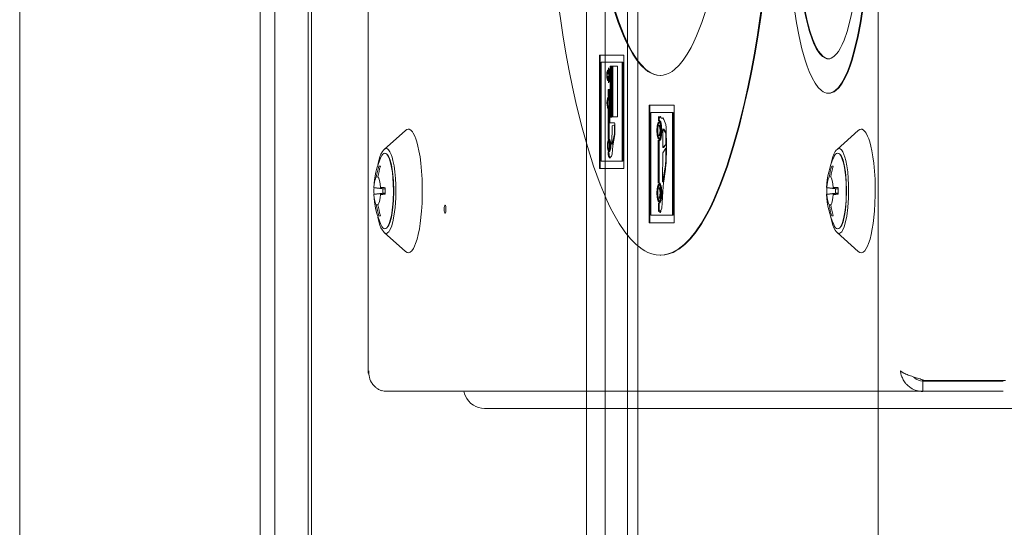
# Model space of a CAD drawing. Header units: millimetres. Extents: x -47038 to 86296, y -75637 to 48966.
# Tile 190 of 256: x -32468 to -32324, y 30175 to 30249. Entities that reach past the tile are written whole.
import ezdxf

# ---------------------------------------------------------------- set-up
doc = ezdxf.new("R2010")
doc.units = ezdxf.units.MM
doc.layers.add('00 - nowa technologia myjni_Nr_pióra__95', color=7, linetype='Continuous', lineweight=20, true_color=0x7c7c7c)
doc.layers.add('XREF', color=8, linetype='Continuous', lineweight=9)

# ---------------------------------------------------------------- blocks, each defined once
blk = doc.blocks.new('parter 2025.10.15')
at = {"layer": '00 - nowa technologia myjni_Nr_pióra__95', "color": 8, "linetype": 'Continuous', "lineweight": 5}
for p, q in [((603.532, 2583.576), (603.532, 2388.576)), ((607.532, 2583.576), (607.532, 2388.576)), ((599.282, 2542.286), (599.282, 2467.27)), ((602.782, 2542.286), (602.782, 2467.27)), ((602.997, 2542.286), (602.997, 2467.27)), ((603.482, 2542.286), (603.482, 2467.27)), ((607.807, 2542.286), (607.807, 2467.27)), ((608.132, 2542.286), (608.132, 2467.27)), ((608.282, 2542.286), (608.282, 2467.27)), ((611.782, 2542.286), (611.782, 2467.27)), ((604.357, 2518.474), (604.357, 2475.532)), ((608.077, 2480.145), (607.724, 2480.145)), ((607.724, 2480.145), (607.724, 2478.493)), ((607.733, 2480.145), (607.733, 2478.493)), ((608.077, 2478.493), (608.077, 2480.145)), ((607.75, 2480.041), (607.75, 2478.6)), ((608.054, 2480.041), (607.75, 2480.041)), ((607.853, 2479.959), (607.853, 2479.936)), ((607.881, 2479.985), (607.901, 2479.985)), ((607.881, 2479.243), (607.881, 2479.985)), ((607.89, 2479.243), (607.89, 2479.985)), ((607.901, 2479.985), (607.901, 2479.243)), ((607.91, 2479.985), (607.984, 2479.985)), ((607.91, 2479.244), (607.91, 2479.985)), ((607.919, 2479.244), (607.919, 2479.985)), ((607.984, 2479.985), (607.984, 2479.244)), ((608.064, 2480.041), (608.054, 2480.041)), ((608.054, 2478.6), (608.054, 2480.041)), ((608.064, 2478.6), (608.064, 2480.041)), ((607.858, 2479.897), (607.848, 2479.897)), ((607.863, 2479.936), (607.853, 2479.936)), ((607.863, 2479.946), (607.863, 2479.936)), ((607.858, 2479.803), (607.848, 2479.803)), ((607.863, 2479.764), (607.853, 2479.764)), ((607.853, 2479.764), (607.853, 2479.741)), ((607.863, 2479.764), (607.863, 2479.754)), ((607.862, 2479.641), (607.852, 2479.641)), ((607.874, 2479.641), (607.852, 2479.641)), ((607.852, 2479.641), (607.852, 2479.543)), ((607.861, 2479.543), (607.852, 2479.543)), ((607.862, 2479.641), (607.861, 2479.543)), ((607.874, 2479.641), (607.862, 2479.641)), ((607.874, 2479.157), (607.874, 2479.641)), ((611.064, 2479.589), (611.055, 2479.589)), ((607.859, 2479.495), (607.849, 2479.495)), ((607.859, 2479.401), (607.849, 2479.401)), ((608.812, 2479.415), (608.447, 2479.415)), ((608.447, 2479.415), (608.447, 2477.706)), ((608.456, 2479.415), (608.456, 2477.706)), ((608.812, 2477.706), (608.812, 2479.415)), ((607.861, 2479.356), (607.852, 2479.356)), ((607.852, 2479.356), (607.852, 2479.157)), ((607.861, 2479.356), (607.862, 2479.157)), ((607.901, 2479.243), (607.881, 2479.243)), ((607.984, 2479.244), (607.91, 2479.244)), ((608.473, 2479.307), (608.473, 2477.817)), ((608.788, 2479.307), (608.473, 2479.307)), ((608.585, 2479.252), (608.581, 2479.194)), ((608.591, 2479.232), (608.585, 2479.252)), ((608.623, 2479.224), (608.616, 2479.241)), ((608.798, 2479.307), (608.788, 2479.307)), ((608.788, 2477.817), (608.788, 2479.307)), ((608.798, 2477.817), (608.798, 2479.307)), ((607.852, 2479.157), (607.852, 2478.917)), ((607.862, 2479.157), (607.862, 2478.917)), ((607.942, 2479.157), (607.874, 2479.157)), ((607.904, 2478.85), (607.906, 2479.113)), ((607.906, 2479.113), (607.942, 2479.129)), ((607.942, 2479.129), (607.941, 2478.998)), ((607.946, 2479.143), (607.942, 2479.157)), ((607.946, 2479.129), (607.942, 2479.129)), ((607.945, 2478.987), (607.946, 2479.143)), ((608.591, 2479.194), (608.581, 2479.194)), ((608.581, 2479.194), (608.581, 2479.187)), ((608.598, 2479.191), (608.588, 2479.191)), ((608.598, 2479.121), (608.588, 2479.121)), ((608.601, 2479.232), (608.591, 2479.232)), ((608.593, 2479.232), (608.591, 2479.194)), ((608.591, 2479.194), (608.591, 2479.191)), ((608.647, 2479.23), (608.623, 2479.224)), ((608.632, 2479.224), (608.623, 2479.224)), ((608.649, 2479.228), (608.632, 2479.224)), ((604.589, 2478.772), (604.897, 2479.049)), ((607.934, 2478.956), (607.913, 2478.865)), ((607.916, 2478.825), (607.945, 2478.987)), ((607.941, 2478.998), (607.934, 2478.956)), ((607.939, 2478.956), (607.934, 2478.956)), ((607.945, 2478.998), (607.941, 2478.998)), ((608.598, 2478.972), (608.588, 2478.972)), ((608.648, 2478.8), (608.648, 2479.052)), ((608.662, 2479.067), (608.652, 2479.067)), ((608.685, 2479.012), (608.688, 2478.994)), ((611.182, 2478.772), (611.49, 2479.049)), ((607.862, 2478.917), (607.852, 2478.917)), ((607.852, 2478.917), (607.858, 2478.916)), ((607.865, 2478.875), (607.855, 2478.875)), ((607.867, 2478.916), (607.858, 2478.916)), ((607.862, 2478.917), (607.867, 2478.916)), ((607.908, 2478.85), (607.904, 2478.85)), ((607.906, 2478.708), (607.916, 2478.825)), ((607.913, 2478.865), (607.908, 2478.85)), ((607.918, 2478.85), (607.908, 2478.85)), ((607.922, 2478.865), (607.913, 2478.865)), ((607.922, 2478.865), (607.918, 2478.85)), ((607.925, 2478.875), (607.922, 2478.865)), ((608.58, 2478.906), (608.58, 2478.279)), ((608.598, 2478.902), (608.588, 2478.902)), ((608.59, 2478.902), (608.59, 2478.282)), ((608.689, 2478.844), (608.648, 2478.8)), ((608.696, 2478.841), (608.657, 2478.8)), ((608.696, 2478.844), (608.689, 2478.844)), ((604.643, 2478.686), (604.628, 2478.703)), ((607.858, 2478.74), (607.852, 2478.739)), ((607.861, 2478.739), (607.852, 2478.739)), ((607.852, 2478.739), (607.852, 2478.696)), ((607.862, 2478.696), (607.852, 2478.696)), ((607.852, 2478.696), (607.856, 2478.672)), ((607.865, 2478.781), (607.855, 2478.781)), ((607.866, 2478.672), (607.856, 2478.672)), ((607.856, 2478.672), (607.863, 2478.659)), ((607.867, 2478.74), (607.858, 2478.74)), ((607.867, 2478.74), (607.861, 2478.739)), ((607.861, 2478.739), (607.862, 2478.696)), ((607.862, 2478.696), (607.866, 2478.672)), ((607.866, 2478.672), (607.873, 2478.659)), ((607.889, 2478.663), (607.897, 2478.674)), ((607.897, 2478.674), (607.902, 2478.683)), ((607.902, 2478.683), (607.906, 2478.708)), ((608.642, 2478.315), (608.647, 2478.72)), ((608.647, 2478.72), (608.69, 2478.791)), ((608.657, 2478.8), (608.648, 2478.8)), ((608.697, 2478.791), (608.69, 2478.791)), ((611.236, 2478.686), (611.221, 2478.703)), ((604.533, 2478.525), (604.512, 2478.528)), ((604.522, 2478.528), (604.512, 2478.528)), ((604.534, 2478.528), (604.522, 2478.528)), ((607.75, 2478.6), (608.054, 2478.6)), ((607.873, 2478.659), (607.863, 2478.659)), ((607.863, 2478.659), (607.869, 2478.652)), ((607.879, 2478.652), (607.869, 2478.652)), ((607.869, 2478.652), (607.881, 2478.644)), ((607.873, 2478.659), (607.879, 2478.652)), ((607.879, 2478.652), (607.884, 2478.649)), ((607.881, 2478.644), (607.886, 2478.652)), ((607.886, 2478.652), (607.889, 2478.663)), ((608.064, 2478.6), (608.054, 2478.6)), ((608.683, 2478.549), (608.648, 2478.309)), ((608.691, 2478.549), (608.683, 2478.549)), ((611.126, 2478.525), (611.105, 2478.528)), ((611.115, 2478.528), (611.105, 2478.528)), ((611.127, 2478.528), (611.115, 2478.528)), ((607.724, 2478.493), (608.077, 2478.493)), ((608.684, 2478.486), (608.658, 2478.309)), ((604.5, 2478.368), (604.474, 2478.371)), ((608.598, 2478.282), (608.588, 2478.282)), ((608.654, 2478.3), (608.645, 2478.3)), ((608.658, 2478.309), (608.648, 2478.309)), ((611.093, 2478.368), (611.067, 2478.371)), ((604.605, 2478.2), (604.44, 2478.22)), ((604.568, 2478.2), (604.44, 2478.215)), ((604.605, 2478.136), (604.44, 2478.116)), ((604.568, 2478.136), (604.44, 2478.12)), ((604.605, 2478.211), (604.533, 2478.22)), ((604.605, 2478.125), (604.533, 2478.116)), ((604.568, 2478.2), (604.593, 2478.2)), ((604.568, 2478.136), (604.568, 2478.2)), ((604.593, 2478.136), (604.568, 2478.136)), ((604.605, 2478.199), (604.593, 2478.2)), ((604.593, 2478.136), (604.605, 2478.137)), ((608.598, 2478.212), (608.588, 2478.212)), ((611.198, 2478.2), (611.033, 2478.22)), ((611.198, 2478.136), (611.033, 2478.116)), ((611.161, 2478.2), (611.034, 2478.215)), ((611.161, 2478.136), (611.034, 2478.12)), ((611.199, 2478.211), (611.126, 2478.22)), ((611.199, 2478.125), (611.126, 2478.116)), ((611.161, 2478.2), (611.186, 2478.2)), ((611.161, 2478.136), (611.161, 2478.2)), ((611.186, 2478.136), (611.161, 2478.136)), ((611.198, 2478.199), (611.186, 2478.2)), ((611.186, 2478.136), (611.198, 2478.137)), ((604.5, 2477.968), (604.474, 2477.965)), ((608.582, 2477.995), (608.585, 2477.868)), ((608.598, 2478.063), (608.588, 2478.063)), ((608.598, 2477.993), (608.588, 2477.993)), ((608.591, 2477.993), (608.594, 2477.88)), ((611.093, 2477.968), (611.067, 2477.965)), ((604.533, 2477.811), (604.512, 2477.808)), ((604.512, 2477.808), (604.522, 2477.808)), ((604.522, 2477.808), (604.534, 2477.808)), ((608.473, 2477.817), (608.788, 2477.817)), ((608.585, 2477.868), (608.594, 2477.88)), ((608.603, 2477.88), (608.594, 2477.88)), ((608.619, 2477.881), (608.631, 2477.919)), ((608.798, 2477.817), (608.788, 2477.817)), ((611.126, 2477.811), (611.105, 2477.808)), ((611.105, 2477.808), (611.115, 2477.808)), ((611.115, 2477.808), (611.127, 2477.808)), ((608.447, 2477.706), (608.812, 2477.706)), ((604.589, 2477.564), (604.897, 2477.286)), ((604.643, 2477.65), (604.628, 2477.633)), ((611.182, 2477.564), (611.49, 2477.286)), ((611.236, 2477.65), (611.221, 2477.633)), ((608.616, 2477.234), (608.607, 2477.234)), ((604.357, 2475.534), (604.357, 2475.532)), ((604.361, 2475.516), (604.364, 2475.511)), ((612.335, 2475.45), (612.288, 2475.465)), ((612.39, 2475.434), (612.335, 2475.45)), ((612.398, 2475.431), (612.39, 2475.434)), ((612.467, 2475.41), (612.398, 2475.431)), ((612.433, 2475.41), (612.398, 2475.431)), ((612.398, 2475.431), (612.398, 2475.431)), ((612.431, 2475.253), (612.431, 2475.403)), ((612.431, 2475.403), (613.599, 2475.403)), ((612.467, 2475.41), (612.433, 2475.41)), ((612.467, 2475.41), (613.635, 2475.41)), ((604.624, 2475.253), (612.431, 2475.253)), ((612.431, 2475.253), (613.599, 2475.253)), ((606.051, 2475.003), (613.931, 2475.003))]:
    blk.add_line(p, q, dxfattribs=at)
for points in [[(607.11, 2480.984), (607.19, 2480.439), (607.235, 2480.173), (607.283, 2479.916), (607.331, 2479.679), (607.381, 2479.452), (607.462, 2479.12), (607.547, 2478.812), (607.637, 2478.527), (607.732, 2478.268), (607.83, 2478.035), (607.88, 2477.929), (607.932, 2477.829), (608.011, 2477.694), (608.091, 2477.575), (608.173, 2477.473), (608.257, 2477.388), (608.3, 2477.353), (608.343, 2477.322), (608.386, 2477.295), (608.429, 2477.273), (608.488, 2477.252), (608.547, 2477.239), (608.607, 2477.234)], [(607.92, 2480.853), (607.996, 2480.62), (608.074, 2480.423), (608.114, 2480.335), (608.155, 2480.253), (608.211, 2480.155), (608.268, 2480.069), (608.327, 2479.997), (608.395, 2479.932), (608.429, 2479.907), (608.464, 2479.886), (608.51, 2479.865), (608.558, 2479.852), (608.605, 2479.848)], [(607.927, 2480.86), (608.004, 2480.627), (608.081, 2480.43), (608.162, 2480.259), (608.203, 2480.184), (608.246, 2480.116), (608.289, 2480.055), (608.333, 2480.002), (608.4, 2479.936), (608.434, 2479.91), (608.469, 2479.888), (608.515, 2479.866), (608.563, 2479.853), (608.61, 2479.848)], [(608.605, 2479.848), (608.653, 2479.852), (608.7, 2479.865), (608.747, 2479.886), (608.782, 2479.907), (608.816, 2479.932), (608.884, 2479.997), (608.943, 2480.069), (609, 2480.155), (609.056, 2480.253), (609.097, 2480.335), (609.137, 2480.423), (609.214, 2480.62), (609.291, 2480.853)], [(608.607, 2477.234), (608.666, 2477.239), (608.725, 2477.252), (608.784, 2477.273), (608.827, 2477.295), (608.871, 2477.322), (608.914, 2477.353), (608.956, 2477.388), (609.04, 2477.473), (609.122, 2477.575), (609.203, 2477.694), (609.281, 2477.829), (609.333, 2477.929), (609.383, 2478.035), (609.482, 2478.268), (609.576, 2478.527), (609.666, 2478.812), (609.752, 2479.12), (609.833, 2479.452), (609.883, 2479.679), (609.93, 2479.916), (609.978, 2480.173), (610.023, 2480.439), (610.104, 2480.984)], [(608.616, 2477.234), (608.676, 2477.239), (608.735, 2477.252), (608.794, 2477.273), (608.837, 2477.295), (608.88, 2477.322), (608.923, 2477.353), (608.966, 2477.388), (609.05, 2477.473), (609.132, 2477.575), (609.212, 2477.694), (609.291, 2477.829), (609.343, 2477.929), (609.393, 2478.035), (609.491, 2478.268), (609.586, 2478.527), (609.676, 2478.812), (609.761, 2479.12), (609.842, 2479.452), (609.892, 2479.679), (609.94, 2479.916), (609.988, 2480.173), (610.033, 2480.439), (610.114, 2480.984)], [(610.482, 2482.089), (610.489, 2481.684), (610.511, 2481.299), (610.546, 2480.941), (610.568, 2480.773), (610.592, 2480.613), (610.629, 2480.415), (610.671, 2480.234), (610.716, 2480.072), (610.745, 2479.985), (610.776, 2479.905), (610.818, 2479.812), (610.862, 2479.734), (610.908, 2479.672), (610.955, 2479.627), (610.981, 2479.61), (611.006, 2479.598), (611.03, 2479.592), (611.055, 2479.589)], [(610.596, 2482.089), (610.604, 2481.73), (610.625, 2481.392), (610.659, 2481.08), (610.68, 2480.936), (610.704, 2480.801), (610.74, 2480.636), (610.78, 2480.489), (610.823, 2480.362), (610.851, 2480.297), (610.88, 2480.239), (610.906, 2480.197), (610.933, 2480.161), (610.972, 2480.122), (611.013, 2480.097), (611.033, 2480.091), (611.055, 2480.089)], [(610.606, 2482.089), (610.613, 2481.732), (610.634, 2481.396), (610.668, 2481.086), (610.689, 2480.943), (610.713, 2480.808), (610.748, 2480.643), (610.787, 2480.496), (610.83, 2480.369), (610.858, 2480.303), (610.887, 2480.244), (610.912, 2480.202), (610.939, 2480.166), (610.978, 2480.125), (611.018, 2480.099), (611.038, 2480.092), (611.059, 2480.089)], [(611.055, 2479.589), (611.079, 2479.592), (611.103, 2479.598), (611.128, 2479.61), (611.153, 2479.627), (611.201, 2479.672), (611.247, 2479.734), (611.291, 2479.812), (611.333, 2479.905), (611.364, 2479.985), (611.393, 2480.072), (611.438, 2480.234), (611.479, 2480.415), (611.517, 2480.613), (611.541, 2480.773), (611.563, 2480.941), (611.598, 2481.299), (611.62, 2481.684), (611.627, 2482.089)], [(611.055, 2480.089), (611.075, 2480.091), (611.096, 2480.097), (611.137, 2480.122), (611.176, 2480.161), (611.203, 2480.197), (611.229, 2480.239), (611.258, 2480.297), (611.286, 2480.362), (611.329, 2480.489), (611.369, 2480.636), (611.405, 2480.801), (611.429, 2480.936), (611.45, 2481.08), (611.484, 2481.392), (611.505, 2481.73), (611.513, 2482.089)], [(611.064, 2479.589), (611.088, 2479.592), (611.112, 2479.598), (611.138, 2479.61), (611.163, 2479.627), (611.211, 2479.672), (611.257, 2479.734), (611.301, 2479.812), (611.343, 2479.905), (611.373, 2479.985), (611.402, 2480.072), (611.448, 2480.234), (611.489, 2480.415), (611.526, 2480.613), (611.551, 2480.773), (611.573, 2480.941), (611.608, 2481.299), (611.629, 2481.684), (611.637, 2482.089)], [(607.875, 2479.838), (607.875, 2479.881), (607.87, 2479.918), (607.866, 2479.938), (607.86, 2479.951), (607.856, 2479.957), (607.853, 2479.959)], [(607.848, 2479.927), (607.847, 2479.926), (607.844, 2479.925), (607.841, 2479.921), (607.837, 2479.911), (607.832, 2479.884), (607.83, 2479.85)], [(607.83, 2479.85), (607.832, 2479.816), (607.837, 2479.789), (607.841, 2479.778), (607.844, 2479.775), (607.847, 2479.773), (607.848, 2479.773)], [(607.848, 2479.897), (607.846, 2479.896), (607.845, 2479.895), (607.842, 2479.89), (607.839, 2479.874), (607.837, 2479.85)], [(607.837, 2479.85), (607.839, 2479.826), (607.842, 2479.81), (607.845, 2479.805), (607.846, 2479.804), (607.847, 2479.803)], [(607.853, 2479.924), (607.849, 2479.917), (607.843, 2479.891)], [(607.865, 2479.85), (607.864, 2479.884), (607.859, 2479.911), (607.854, 2479.921), (607.852, 2479.925), (607.849, 2479.926), (607.848, 2479.927)], [(607.859, 2479.85), (607.857, 2479.874), (607.853, 2479.89), (607.851, 2479.895), (607.85, 2479.896), (607.848, 2479.897)], [(607.848, 2479.803), (607.85, 2479.804), (607.851, 2479.805), (607.853, 2479.81), (607.857, 2479.826), (607.859, 2479.85)], [(607.848, 2479.773), (607.849, 2479.773), (607.852, 2479.775), (607.854, 2479.778), (607.859, 2479.789), (607.864, 2479.816), (607.865, 2479.85)], [(607.853, 2479.936), (607.855, 2479.935), (607.858, 2479.93), (607.866, 2479.904), (607.87, 2479.84)], [(607.87, 2479.84), (607.865, 2479.789), (607.857, 2479.769), (607.854, 2479.765), (607.853, 2479.764)], [(607.853, 2479.741), (607.855, 2479.743), (607.859, 2479.747), (607.868, 2479.773), (607.875, 2479.838)], [(607.863, 2479.891), (607.861, 2479.895), (607.859, 2479.896), (607.858, 2479.897)], [(607.843, 2479.809), (607.849, 2479.783), (607.853, 2479.776)], [(607.858, 2479.803), (607.859, 2479.804), (607.861, 2479.805), (607.863, 2479.809)], [(607.849, 2479.525), (607.847, 2479.525), (607.845, 2479.523), (607.842, 2479.52), (607.838, 2479.509), (607.833, 2479.482), (607.831, 2479.448)], [(607.866, 2479.448), (607.865, 2479.482), (607.859, 2479.509), (607.855, 2479.52), (607.853, 2479.523), (607.85, 2479.525), (607.849, 2479.525)], [(607.852, 2479.543), (607.858, 2479.535), (607.867, 2479.506), (607.871, 2479.474), (607.872, 2479.438)], [(607.861, 2479.543), (607.866, 2479.536), (607.874, 2479.516)], [(607.831, 2479.448), (607.833, 2479.414), (607.838, 2479.387), (607.842, 2479.376), (607.845, 2479.373), (607.847, 2479.371), (607.849, 2479.371)], [(607.849, 2479.495), (607.847, 2479.494), (607.846, 2479.493), (607.843, 2479.488), (607.839, 2479.472), (607.838, 2479.448)], [(607.838, 2479.448), (607.839, 2479.424), (607.843, 2479.408), (607.846, 2479.403), (607.847, 2479.402), (607.848, 2479.401)], [(607.854, 2479.522), (607.85, 2479.515), (607.844, 2479.489)], [(607.844, 2479.407), (607.85, 2479.381), (607.854, 2479.374)], [(607.859, 2479.448), (607.858, 2479.472), (607.854, 2479.488), (607.852, 2479.493), (607.851, 2479.494), (607.849, 2479.495)], [(607.849, 2479.401), (607.851, 2479.402), (607.852, 2479.403), (607.854, 2479.408), (607.858, 2479.424), (607.859, 2479.448)], [(607.849, 2479.371), (607.85, 2479.371), (607.853, 2479.373), (607.855, 2479.376), (607.859, 2479.387), (607.865, 2479.414), (607.866, 2479.448)], [(607.872, 2479.438), (607.869, 2479.403), (607.863, 2479.375), (607.856, 2479.36), (607.852, 2479.356)], [(607.864, 2479.489), (607.861, 2479.493), (607.86, 2479.494), (607.859, 2479.495)], [(607.859, 2479.401), (607.86, 2479.402), (607.861, 2479.403), (607.864, 2479.407)], [(607.874, 2479.381), (607.866, 2479.361), (607.861, 2479.356)], [(608.608, 2479.251), (608.606, 2479.251), (608.602, 2479.248), (608.591, 2479.232)], [(608.612, 2479.248), (608.608, 2479.244), (608.601, 2479.232)], [(608.616, 2479.241), (608.612, 2479.248), (608.611, 2479.25), (608.608, 2479.251)], [(608.56, 2479.046), (608.564, 2479.109), (608.574, 2479.154), (608.58, 2479.165), (608.583, 2479.169), (608.587, 2479.17), (608.588, 2479.171)], [(608.57, 2479.046), (608.571, 2479.091), (608.577, 2479.128), (608.587, 2479.161), (608.593, 2479.169)], [(608.571, 2479.046), (608.573, 2479.08), (608.578, 2479.106), (608.582, 2479.116), (608.585, 2479.119), (608.587, 2479.121), (608.588, 2479.121)], [(608.588, 2479.191), (608.59, 2479.191), (608.594, 2479.189), (608.598, 2479.185), (608.605, 2479.171), (608.612, 2479.149), (608.617, 2479.119), (608.622, 2479.046)], [(608.588, 2479.171), (608.59, 2479.17), (608.593, 2479.169), (608.597, 2479.165), (608.603, 2479.154), (608.613, 2479.109), (608.617, 2479.046)], [(608.588, 2479.121), (608.59, 2479.121), (608.592, 2479.119), (608.594, 2479.116), (608.599, 2479.106), (608.604, 2479.08), (608.605, 2479.046)], [(608.598, 2479.191), (608.6, 2479.191), (608.604, 2479.189), (608.608, 2479.185), (608.615, 2479.171), (608.622, 2479.149), (608.627, 2479.119), (608.631, 2479.046)], [(608.598, 2479.121), (608.599, 2479.121), (608.602, 2479.119), (608.604, 2479.116), (608.608, 2479.106), (608.613, 2479.08), (608.615, 2479.046)], [(608.694, 2478.602), (608.697, 2478.769), (608.693, 2479.103)], [(604.897, 2479.049), (604.918, 2479.063), (604.939, 2479.068)], [(604.939, 2479.068), (604.954, 2479.065), (604.976, 2479.053), (605, 2479.028), (605.012, 2479.008), (605.034, 2478.967), (605.05, 2478.925), (605.064, 2478.881), (605.081, 2478.818), (605.095, 2478.753), (605.111, 2478.663), (605.123, 2478.573), (605.134, 2478.456), (605.141, 2478.338), (605.144, 2478.105), (605.141, 2477.988), (605.133, 2477.872), (605.114, 2477.695), (605.101, 2477.615), (605.085, 2477.535), (605.068, 2477.468), (605.047, 2477.403), (605.032, 2477.366), (605.014, 2477.33), (604.992, 2477.298), (604.967, 2477.276), (604.953, 2477.27), (604.939, 2477.268)], [(608.588, 2478.922), (608.587, 2478.922), (608.583, 2478.924), (608.58, 2478.928), (608.574, 2478.939), (608.564, 2478.984), (608.56, 2479.046)], [(608.593, 2478.924), (608.587, 2478.932), (608.577, 2478.965), (608.571, 2479.002), (608.57, 2479.046)], [(608.588, 2478.972), (608.587, 2478.972), (608.585, 2478.974), (608.582, 2478.977), (608.578, 2478.987), (608.573, 2479.013), (608.571, 2479.046)], [(608.622, 2479.046), (608.617, 2478.974), (608.612, 2478.944), (608.605, 2478.921), (608.598, 2478.908), (608.594, 2478.904), (608.59, 2478.902), (608.588, 2478.902)], [(608.617, 2479.046), (608.613, 2478.984), (608.603, 2478.939), (608.597, 2478.928), (608.593, 2478.924), (608.59, 2478.922), (608.588, 2478.922)], [(608.605, 2479.046), (608.604, 2479.013), (608.599, 2478.987), (608.594, 2478.977), (608.592, 2478.974), (608.59, 2478.972), (608.588, 2478.972)], [(608.631, 2479.046), (608.627, 2478.974), (608.622, 2478.944), (608.615, 2478.921), (608.608, 2478.908), (608.604, 2478.904), (608.6, 2478.902), (608.598, 2478.902)], [(608.615, 2479.046), (608.613, 2479.013), (608.608, 2478.987), (608.604, 2478.977), (608.602, 2478.974), (608.599, 2478.972), (608.598, 2478.972)], [(608.648, 2479.052), (608.65, 2479.064), (608.651, 2479.066), (608.652, 2479.067)], [(611.49, 2479.049), (611.512, 2479.063), (611.532, 2479.068)], [(611.532, 2479.068), (611.548, 2479.065), (611.569, 2479.053), (611.593, 2479.028), (611.606, 2479.008), (611.627, 2478.967), (611.644, 2478.925), (611.658, 2478.881), (611.675, 2478.818), (611.689, 2478.753), (611.704, 2478.663), (611.716, 2478.573), (611.727, 2478.456), (611.735, 2478.338), (611.738, 2478.105), (611.734, 2477.988), (611.727, 2477.872), (611.707, 2477.695), (611.695, 2477.615), (611.679, 2477.535), (611.662, 2477.468), (611.641, 2477.403), (611.626, 2477.366), (611.608, 2477.33), (611.585, 2477.298), (611.56, 2477.276), (611.546, 2477.27), (611.532, 2477.268)], [(607.855, 2478.905), (607.854, 2478.905), (607.851, 2478.903), (607.849, 2478.9), (607.845, 2478.889), (607.839, 2478.862), (607.838, 2478.828)], [(607.838, 2478.828), (607.839, 2478.794), (607.845, 2478.767), (607.849, 2478.757), (607.851, 2478.753), (607.854, 2478.751), (607.855, 2478.751)], [(607.855, 2478.875), (607.853, 2478.874), (607.852, 2478.873), (607.85, 2478.869), (607.846, 2478.852), (607.845, 2478.828)], [(607.845, 2478.828), (607.846, 2478.804), (607.85, 2478.788), (607.852, 2478.783), (607.853, 2478.782), (607.855, 2478.781)], [(607.86, 2478.902), (607.856, 2478.895), (607.85, 2478.869)], [(607.873, 2478.828), (607.871, 2478.862), (607.866, 2478.889), (607.862, 2478.9), (607.859, 2478.903), (607.857, 2478.905), (607.855, 2478.905)], [(607.855, 2478.781), (607.857, 2478.782), (607.858, 2478.783), (607.861, 2478.788), (607.865, 2478.804), (607.866, 2478.828)], [(607.855, 2478.751), (607.857, 2478.751), (607.859, 2478.753), (607.862, 2478.757), (607.866, 2478.767), (607.871, 2478.794), (607.873, 2478.828)], [(607.866, 2478.828), (607.865, 2478.852), (607.861, 2478.869), (607.858, 2478.873), (607.857, 2478.874), (607.856, 2478.875)], [(607.858, 2478.916), (607.859, 2478.916), (607.863, 2478.913), (607.866, 2478.909), (607.872, 2478.895), (607.877, 2478.866), (607.879, 2478.828)], [(607.879, 2478.828), (607.877, 2478.791), (607.872, 2478.761), (607.866, 2478.747), (607.863, 2478.743), (607.859, 2478.74), (607.858, 2478.74)], [(607.87, 2478.869), (607.868, 2478.873), (607.867, 2478.874), (607.865, 2478.875)], [(607.867, 2478.916), (607.869, 2478.916), (607.873, 2478.913), (607.876, 2478.909), (607.881, 2478.895), (607.887, 2478.866), (607.889, 2478.828)], [(607.889, 2478.828), (607.887, 2478.791), (607.881, 2478.761), (607.876, 2478.747), (607.873, 2478.743), (607.869, 2478.74), (607.867, 2478.74)], [(604.498, 2478.551), (604.511, 2478.61), (604.527, 2478.663), (604.542, 2478.703), (604.562, 2478.74), (604.577, 2478.76), (604.591, 2478.773)], [(604.617, 2477.551), (604.631, 2477.553), (604.644, 2477.562), (604.656, 2477.574), (604.668, 2477.592), (604.693, 2477.645), (604.714, 2477.717), (604.731, 2477.799), (604.748, 2477.925), (604.757, 2478.067), (604.757, 2478.255), (604.753, 2478.348), (604.744, 2478.444), (604.732, 2478.532), (604.716, 2478.612), (604.704, 2478.657), (604.689, 2478.699), (604.673, 2478.736), (604.653, 2478.765), (604.636, 2478.779), (604.617, 2478.785)], [(604.628, 2478.703), (604.648, 2478.673), (604.666, 2478.631), (604.683, 2478.576), (604.696, 2478.511), (604.708, 2478.438), (604.716, 2478.361), (604.722, 2478.266), (604.724, 2478.168)], [(604.642, 2477.649), (604.647, 2477.655), (604.657, 2477.672), (604.676, 2477.719), (604.694, 2477.788), (604.711, 2477.889), (604.723, 2478.023), (604.728, 2478.168), (604.723, 2478.313), (604.711, 2478.447), (604.694, 2478.548), (604.676, 2478.617), (604.657, 2478.664), (604.647, 2478.681), (604.642, 2478.687)], [(607.85, 2478.787), (607.856, 2478.761), (607.86, 2478.754)], [(607.865, 2478.781), (607.867, 2478.782), (607.868, 2478.783), (607.87, 2478.787)], [(611.091, 2478.551), (611.104, 2478.61), (611.12, 2478.663), (611.136, 2478.703), (611.155, 2478.74), (611.171, 2478.76), (611.184, 2478.773)], [(611.211, 2477.551), (611.224, 2477.553), (611.237, 2477.562), (611.25, 2477.574), (611.262, 2477.592), (611.286, 2477.645), (611.307, 2477.717), (611.324, 2477.799), (611.341, 2477.925), (611.35, 2478.067), (611.351, 2478.255), (611.346, 2478.348), (611.337, 2478.444), (611.325, 2478.532), (611.309, 2478.612), (611.297, 2478.657), (611.283, 2478.699), (611.266, 2478.736), (611.246, 2478.765), (611.229, 2478.779), (611.211, 2478.785)], [(611.221, 2478.703), (611.241, 2478.673), (611.259, 2478.631), (611.276, 2478.576), (611.29, 2478.511), (611.301, 2478.438), (611.309, 2478.361), (611.315, 2478.266), (611.317, 2478.168)], [(611.235, 2477.649), (611.24, 2477.655), (611.25, 2477.672), (611.269, 2477.719), (611.287, 2477.788), (611.304, 2477.889), (611.317, 2478.023), (611.321, 2478.168), (611.317, 2478.313), (611.304, 2478.447), (611.287, 2478.548), (611.269, 2478.617), (611.25, 2478.664), (611.24, 2478.681), (611.235, 2478.687)], [(604.474, 2478.371), (604.469, 2478.364), (604.461, 2478.346), (604.453, 2478.321), (604.444, 2478.268), (604.44, 2478.22)], [(604.533, 2478.22), (604.528, 2478.27), (604.52, 2478.318), (604.509, 2478.353), (604.498, 2478.371)], [(608.559, 2478.138), (608.563, 2478.2), (608.574, 2478.245), (608.58, 2478.256), (608.583, 2478.26), (608.586, 2478.262), (608.588, 2478.262)], [(608.569, 2478.138), (608.571, 2478.182), (608.576, 2478.219), (608.586, 2478.252), (608.593, 2478.26)], [(608.588, 2478.282), (608.59, 2478.282), (608.594, 2478.28), (608.598, 2478.276), (608.605, 2478.262), (608.611, 2478.24), (608.617, 2478.211), (608.621, 2478.138)], [(608.588, 2478.262), (608.59, 2478.262), (608.593, 2478.26), (608.596, 2478.256), (608.602, 2478.245), (608.612, 2478.2), (608.616, 2478.138)], [(608.598, 2478.282), (608.6, 2478.282), (608.604, 2478.28), (608.607, 2478.276), (608.614, 2478.262), (608.621, 2478.24), (608.626, 2478.211), (608.631, 2478.138)], [(608.631, 2477.919), (608.638, 2477.994), (608.649, 2478.239)], [(608.645, 2478.3), (608.643, 2478.302), (608.643, 2478.305), (608.642, 2478.315)], [(608.648, 2478.309), (608.647, 2478.303), (608.646, 2478.301), (608.645, 2478.3)], [(608.658, 2478.309), (608.656, 2478.303), (608.655, 2478.301), (608.655, 2478.3)], [(611.067, 2478.371), (611.062, 2478.364), (611.054, 2478.346), (611.047, 2478.321), (611.037, 2478.268), (611.033, 2478.22)], [(611.126, 2478.22), (611.121, 2478.27), (611.113, 2478.318), (611.102, 2478.353), (611.091, 2478.371)], [(604.44, 2478.116), (604.444, 2478.066), (604.453, 2478.018), (604.463, 2477.984), (604.474, 2477.965)], [(604.498, 2477.965), (604.503, 2477.972), (604.512, 2477.99), (604.519, 2478.015), (604.528, 2478.068), (604.533, 2478.116)], [(604.724, 2478.168), (604.72, 2478.023), (604.706, 2477.887), (604.694, 2477.811), (604.678, 2477.744), (604.661, 2477.692), (604.642, 2477.653), (604.628, 2477.633)], [(608.588, 2478.013), (608.586, 2478.013), (608.583, 2478.015), (608.58, 2478.019), (608.574, 2478.031), (608.563, 2478.075), (608.559, 2478.138)], [(608.593, 2478.015), (608.586, 2478.023), (608.576, 2478.056), (608.571, 2478.093), (608.569, 2478.138)], [(608.571, 2478.138), (608.573, 2478.171), (608.578, 2478.197), (608.582, 2478.207), (608.584, 2478.21), (608.587, 2478.212), (608.588, 2478.212)], [(608.588, 2478.063), (608.587, 2478.064), (608.584, 2478.065), (608.582, 2478.068), (608.578, 2478.078), (608.573, 2478.104), (608.571, 2478.138)], [(608.588, 2478.212), (608.589, 2478.212), (608.592, 2478.21), (608.594, 2478.207), (608.598, 2478.197), (608.603, 2478.171), (608.605, 2478.138)], [(608.621, 2478.138), (608.617, 2478.065), (608.611, 2478.035), (608.605, 2478.013), (608.598, 2477.999), (608.594, 2477.995), (608.59, 2477.993), (608.588, 2477.993)], [(608.616, 2478.138), (608.612, 2478.075), (608.602, 2478.031), (608.596, 2478.019), (608.593, 2478.015), (608.59, 2478.013), (608.588, 2478.013)], [(608.605, 2478.138), (608.603, 2478.104), (608.598, 2478.078), (608.594, 2478.068), (608.592, 2478.065), (608.589, 2478.064), (608.588, 2478.063)], [(608.598, 2478.212), (608.599, 2478.212), (608.601, 2478.21), (608.604, 2478.207), (608.608, 2478.197), (608.613, 2478.171), (608.615, 2478.138)], [(608.631, 2478.138), (608.626, 2478.065), (608.621, 2478.035), (608.614, 2478.013), (608.607, 2477.999), (608.604, 2477.995), (608.6, 2477.993), (608.598, 2477.993)], [(608.615, 2478.138), (608.613, 2478.104), (608.608, 2478.078), (608.604, 2478.068), (608.601, 2478.065), (608.599, 2478.064), (608.598, 2478.063)], [(611.033, 2478.116), (611.038, 2478.066), (611.046, 2478.018), (611.057, 2477.984), (611.067, 2477.965)], [(611.091, 2477.965), (611.096, 2477.972), (611.105, 2477.99), (611.112, 2478.015), (611.122, 2478.068), (611.126, 2478.116)], [(611.317, 2478.168), (611.313, 2478.023), (611.3, 2477.887), (611.287, 2477.811), (611.272, 2477.744), (611.255, 2477.692), (611.236, 2477.653), (611.221, 2477.633)], [(608.594, 2477.88), (608.601, 2477.861), (608.604, 2477.856), (608.608, 2477.853), (608.609, 2477.853)], [(608.603, 2477.88), (608.61, 2477.862), (608.613, 2477.857)], [(608.609, 2477.853), (608.612, 2477.854), (608.613, 2477.856), (608.616, 2477.862), (608.619, 2477.881)], [(604.591, 2477.562), (604.577, 2477.576), (604.562, 2477.596), (604.542, 2477.633), (604.527, 2477.672), (604.511, 2477.725), (604.498, 2477.785)], [(611.184, 2477.562), (611.171, 2477.576), (611.156, 2477.596), (611.136, 2477.633), (611.12, 2477.672), (611.104, 2477.725), (611.091, 2477.785)], [(604.628, 2477.633), (604.613, 2477.622), (604.598, 2477.618)], [(611.221, 2477.633), (611.206, 2477.622), (611.191, 2477.618)], [(604.939, 2477.268), (604.922, 2477.271), (604.897, 2477.286)], [(611.532, 2477.268), (611.515, 2477.271), (611.49, 2477.286)], [(612.154, 2475.518), (612.118, 2475.541), (612.106, 2475.553)], [(605.749, 2475.253), (605.759, 2475.215), (605.772, 2475.183), (605.79, 2475.149), (605.816, 2475.113), (605.851, 2475.077), (605.887, 2475.051), (605.924, 2475.031), (605.961, 2475.016), (606.004, 2475.007), (606.051, 2475.003)]]:
    blk.add_lwpolyline(points, dxfattribs=at)
for centre, radius, start, end in [((607.856, 2479.925), 0.013, 26.949, 58.8893), ((607.856, 2479.775), 0.0131, 301.1964, 333.5123), ((608.589, 2479.18), 0.0109, 94.3095, 140.7409), ((608.258, 2479.007), 0.449, 16.753, 29.8358), ((608.586, 2479.103), 0.107, 0.0778, 17.8665), ((608.652, 2479.064), 0.0029, 23.3764, 75.7215), ((608.244, 2478.795), 0.491, 26.128, 33.3653), ((608.661, 2479.064), 0.0029, 23.3764, 75.7215), ((608.254, 2478.795), 0.491, 26.128, 33.3653), ((604.812, 2478.886), 3.877, 359.3811, 1.5965), ((608.589, 2478.913), 0.0111, 218.411, 265.4295), ((602.791, 2478.751), 5.899, 358.5644, 0.3915), ((605.637, 2478.168), 1.201, 155.9359, 177.5924), ((605.661, 2478.168), 1.204, 162.5963, 170.2826), ((605.747, 2478.169), 1.265, 163.5308, 170.8251), ((601.635, 2479.354), 7.102, 350.9681, 353.3825), ((608.264, 2478.61), 0.424, 351.7041, 359.0753), ((608.098, 2478.61), 0.596, 352.7807, 359.1733), ((612.23, 2478.168), 1.201, 155.9359, 177.5924), ((612.254, 2478.168), 1.204, 162.5963, 170.2826), ((612.34, 2478.169), 1.265, 163.5308, 170.8251), ((608.589, 2478.272), 0.0107, 93.835, 139.1812), ((604.44, 2478.217), 0.00282, 95.1563, 157.172), ((604.442, 2478.22), 0.0048, 203.0182, 255.5478), ((604.442, 2478.116), 0.00479, 104.4512, 156.9898), ((604.44, 2478.119), 0.00282, 202.8273, 264.8463), ((605.637, 2478.168), 1.201, 182.4076, 204.0638), ((605.627, 2478.168), 1.187, 177.7102, 182.2898), ((604.318, 2474.297), 3.928, 85.8094, 86.8723), ((604.318, 2482.038), 3.928, 273.1276, 274.1906), ((605.862, 2478.168), 1.258, 177.8387, 182.1609), ((611.033, 2478.217), 0.00282, 95.1575, 157.1688), ((611.035, 2478.22), 0.00479, 203.014, 255.5476), ((611.035, 2478.116), 0.00479, 104.4512, 156.9898), ((611.033, 2478.119), 0.00282, 202.8273, 264.8463), ((612.23, 2478.168), 1.201, 182.4076, 204.0638), ((612.22, 2478.168), 1.187, 177.7106, 182.2898), ((610.912, 2474.298), 3.928, 85.8093, 86.8724), ((610.912, 2482.039), 3.929, 273.1277, 274.1906), ((612.455, 2478.168), 1.258, 177.8387, 182.1609), ((605.662, 2478.168), 1.205, 189.7178, 197.3989), ((605.746, 2478.167), 1.264, 189.1751, 196.4732), ((608.588, 2478.002), 0.0098, 226.9687, 267.329), ((612.255, 2478.168), 1.205, 189.7175, 197.3992), ((612.339, 2478.167), 1.264, 189.1748, 196.4735), ((604.392, 2475.53), 0.036, 140.6187, 173.9888), ((604.388, 2475.532), 0.0318, 181.0989, 211.4126), ((604.667, 2475.531), 0.303, 175.943, 194.0771), ((612.42, 2475.575), 0.315, 184.0052, 195.584), ((612.427, 2476.059), 0.606, 243.1521, 249.9627), ((604.649, 2475.527), 0.284, 194.0137, 216.0539), ((612.426, 2475.576), 0.32, 195.5746, 206.3514), ((612.429, 2475.578), 0.324, 206.352, 218.4102), ((612.431, 2475.579), 0.326, 218.4081, 226.444), ((612.778, 2476.986), 1.597, 249.5283, 252.1354), ((612.428, 2475.583), 0.179, 222.0584, 228.2888), ((612.431, 2475.587), 0.184, 228.4128, 270.0878), ((604.634, 2475.517), 0.267, 216.1304, 231.9601), ((604.628, 2475.509), 0.257, 232.0062, 242.1184), ((604.625, 2475.503), 0.251, 242.1197, 253.5181), ((604.624, 2475.499), 0.246, 253.5178, 269.9845), ((612.431, 2475.58), 0.327, 226.4408, 237.6843), ((612.431, 2475.579), 0.327, 237.6708, 269.9923)]:
    blk.add_arc(centre, radius, start, end, dxfattribs=at)
for centre, major_axis, ratio, start_param, end_param in [((604.598, 2478.169), (0, 0.548), 0.229341, 6.283167, 6.757741), ((604.6, 2477.451), (0.017, 1.333), 0.151164, 0.000962, 0.13353), ((604.598, 2478.168), (0, 0.55), 0.229092, 6.046219, 6.283188), ((611.191, 2478.169), (0, 0.548), 0.229341, 6.283167, 6.757741), ((611.194, 2477.451), (0.017, 1.333), 0.151167, 0.000962, 0.133533), ((611.191, 2478.168), (0, 0.55), 0.229092, 6.046219, 6.283188), ((605.475, 2477.903), (0, -0.06), 0.229047, 3.141593, 6.283185), ((605.475, 2477.903), (0, -0.06), 0.229047, 1.570796, 3.141593), ((605.475, 2477.903), (0, -0.06), 0.229047, 0, 1.570796), ((604.598, 2478.166), (0, 0.548), 0.229369, 2.666987, 3.141589), ((611.191, 2478.166), (0, 0.548), 0.229384, 2.666953, 3.141587), ((604.601, 2478.804), (-0.017, 1.254), 0.155872, 3.003064, 3.14051), ((611.194, 2478.804), (-0.017, 1.253), 0.155909, 3.003031, 3.140509)]:
    blk.add_ellipse(centre, major_axis=major_axis, ratio=ratio, start_param=start_param, end_param=end_param, dxfattribs=at)

msp = doc.modelspace()

# ---------------------------------------------------------------- block references
at = {"layer": 'XREF', "xscale": 10, "yscale": 10, "zscale": 10}
msp.add_blockref('parter 2025.10.15', (-38460.61, 5442.28), dxfattribs=at)

doc.saveas('drawing.dxf')
